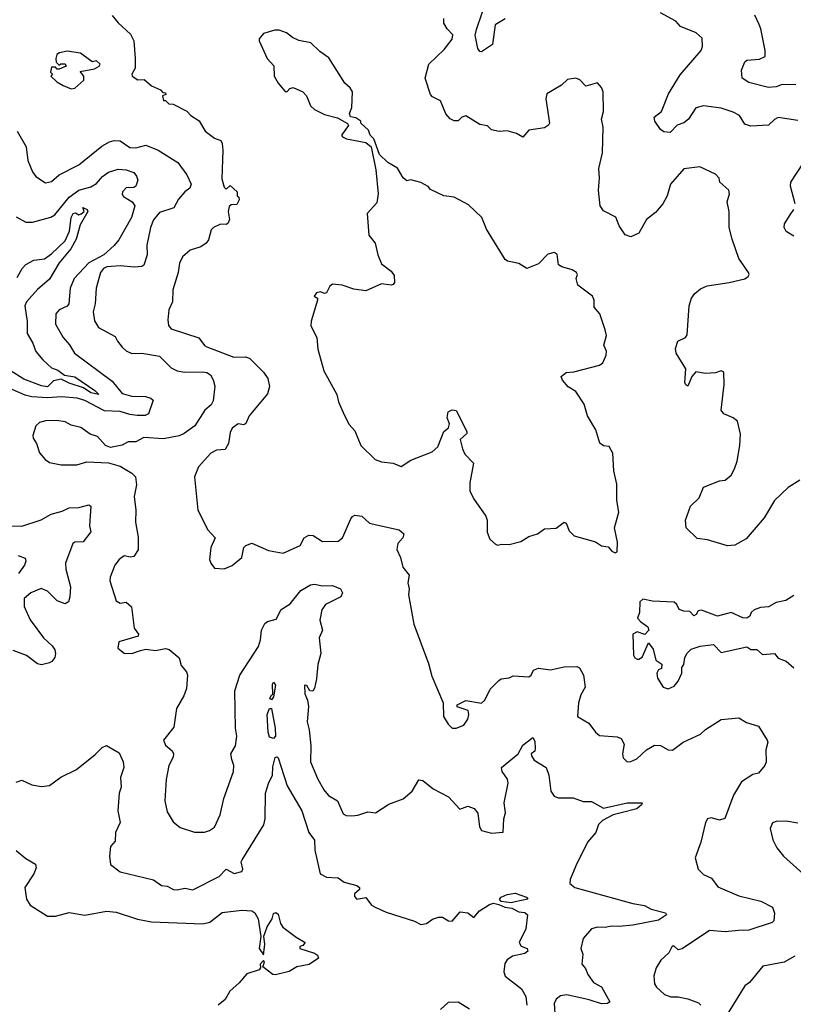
# Model space of a CAD drawing. Extents: x 1246230 to 1426786, y 660032 to 763141.
# Tile 230 of 256: x 1304804 to 1308741, y 732890 to 737902. Entities that reach past the tile are written whole.
import ezdxf

# ---------------------------------------------------------------- set-up
doc = ezdxf.new("R2010")
doc.units = 0

msp = doc.modelspace()

# ---------------------------------------------------------------- linework, layer by layer
at = {"layer": '0CON10XD'}
for points in [[(1307275, 737905.6), (1307223.3, 737875), (1307210, 737775), (1307155, 737738.8), (1307145, 737740), (1307136.2, 737755), (1307122.6, 737822.6), (1307128.1, 737851.9), (1307186, 738024)], [(1305275, 737923.8), (1305305, 737886.7), (1305368.3, 737828.3), (1305384.5, 737795), (1305391.4, 737705), (1305391.2, 737655), (1305373.8, 737625), (1305376.7, 737615), (1305405, 737596.2), (1305437.7, 737597.7), (1305475, 737566), (1305520, 737545), (1305531.7, 737531.7), (1305545, 737530), (1305548.3, 737521.7), (1305530, 737515), (1305535, 737490), (1305545, 737490), (1305563, 737473), (1305585, 737472.5), (1305655, 737436), (1305675, 737414), (1305716.4, 737386.4), (1305748, 737335), (1305795, 737299.2), (1305826.9, 737286.9), (1305835, 737272.5), (1305837.4, 737237.4), (1305832.7, 737092.7), (1305845, 737050), (1305855, 737040), (1305875, 737057.5), (1305910, 737025), (1305910, 737005), (1305918.3, 736998.3), (1305920, 736985), (1305908.3, 736961.7), (1305880.7, 736959.3), (1305869.3, 736950.7), (1305864, 736925), (1305871.2, 736885), (1305863.3, 736865), (1305855, 736858.8), (1305825, 736860.6), (1305790.8, 736845), (1305778.5, 736831.5), (1305765, 736780.8), (1305752.5, 736765), (1305725, 736746), (1305671.5, 736728.5), (1305632.9, 736695), (1305617.4, 736662.6), (1305610, 736615), (1305582.6, 736527.4), (1305581.2, 736465), (1305562.5, 736425), (1305558, 736375), (1305560.8, 736345), (1305575, 736328), (1305715, 736282.5), (1305744.3, 736244.3), (1305757, 736237), (1305894.3, 736184.3), (1305955, 736185.8), (1305975, 736177.5), (1306045, 736108.6), (1306065.9, 736075.9), (1306075.5, 736035), (1306065, 735998), (1305971.1, 735885), (1305953.9, 735846.1), (1305945, 735840), (1305915, 735844.3), (1305885, 735822.2), (1305875, 735801.2), (1305865.8, 735744.2), (1305849.2, 735715), (1305805, 735711.5), (1305775.8, 735695), (1305713.3, 735626.7), (1305693.1, 735575), (1305710.8, 735405), (1305760.8, 735305), (1305798, 735265), (1305776.2, 735215), (1305770, 735155), (1305776.2, 735135), (1305795, 735110), (1305845, 735106.2), (1305885, 735124), (1305934, 735165), (1305945, 735216), (1305955, 735225.8), (1305985, 735236.7), (1306070.7, 735200.7), (1306143.9, 735186.1), (1306231.2, 735225), (1306251.4, 735265), (1306275, 735277.8), (1306296.7, 735276.7), (1306345, 735245.6), (1306425, 735247.5), (1306446.9, 735265), (1306489.4, 735360.6), (1306497, 735373), (1306510.3, 735379.7), (1306545.6, 735375.6), (1306585, 735340), (1306619.2, 735330.8), (1306735.5, 735305.5), (1306758.8, 735285), (1306753.8, 735265), (1306728.6, 735235), (1306722.5, 735205), (1306741.2, 735165), (1306754, 735115), (1306785.7, 735075), (1306779.2, 735035), (1306786, 735005), (1306782.5, 734975), (1306810, 734825), (1306884.6, 734625), (1306900.9, 734560.9), (1306960, 734425), (1306961.4, 734355), (1306985, 734315.8), (1307005, 734296.2), (1307025, 734296.2), (1307065, 734311.2), (1307085, 734341.2), (1307090.6, 734365), (1307085.8, 734385.8), (1307030, 734405), (1307030, 734415), (1307075, 734436.7), (1307155, 734423.8), (1307170.9, 734439.1), (1307198.9, 734495), (1307242.2, 734537.8), (1307255, 734546.7), (1307295, 734552.3), (1307315, 734562.9), (1307395, 734557.5), (1307406.9, 734565), (1307419.1, 734590.9), (1307445, 734601.5), (1307505, 734593.1), (1307575, 734607.3), (1307638.8, 734608.8), (1307652.3, 734602.3), (1307672.9, 734565), (1307681.4, 734505), (1307660, 734465), (1307648.9, 734425), (1307642.7, 734355), (1307701.1, 734321.1), (1307734.4, 734275), (1307755, 734257.9), (1307845, 734251.1), (1307865, 734243.5), (1307880.5, 734215), (1307871.9, 734165), (1307875.6, 734145), (1307895, 734124.5), (1307915, 734126.1), (1307945, 734138.9), (1307994.6, 734185.4), (1308035, 734208.6), (1308065, 734207), (1308105, 734186), (1308125.8, 734184.2), (1308180.6, 734225), (1308269.2, 734265), (1308295, 734288.9), (1308375, 734340.6), (1308465, 734348.2), (1308503.8, 734325), (1308565, 734305.7), (1308608.6, 734235), (1308611.9, 734225), (1308601.2, 734185), (1308602.9, 734125), (1308597.1, 734105), (1308565, 734067.5), (1308535, 734060.6), (1308477.6, 734022.4), (1308437.5, 733955), (1308393.3, 733836.7), (1308365, 733826.7), (1308325, 733838.6), (1308305, 733833.8), (1308294.6, 733815), (1308270.5, 733715), (1308241.4, 733635), (1308257.7, 733577.7), (1308285, 733551.2), (1308325, 733532), (1308358, 733488), (1308465, 733443.1), (1308575.4, 733415.4), (1308635.7, 733385), (1308645.8, 733354.2), (1308642, 733315), (1308633.2, 733306.8), (1308515, 733266.9), (1308463.3, 733265), (1308395, 733259.4), (1308315, 733265.2), (1308175, 733172.5), (1308155, 733167.5), (1308135, 733186.7), (1308125, 733186.7), (1308108.1, 733151.9), (1308068, 733115), (1308044.2, 733075), (1308031.4, 733035), (1308035.7, 732995), (1308045, 732978), (1308085, 732940), (1308117.5, 732927.5), (1308155, 732928.2), (1308205, 732917.7), (1308258.3, 732898.3), (1308270, 732885)], [(1308775, 735557.5), (1308715, 735521.5), (1308645.5, 735455), (1308592.9, 735367.1), (1308500.8, 735259.2), (1308443, 735227), (1308406.8, 735223.2), (1308305, 735254.3), (1308251.7, 735261.7), (1308195.8, 735315), (1308192.5, 735355), (1308218.8, 735425), (1308262.3, 735467.7), (1308285, 735523.3), (1308365, 735554), (1308395, 735558), (1308425, 735582.9), (1308441.8, 735615), (1308456.4, 735655), (1308469.8, 735735), (1308472.5, 735792.5), (1308457.7, 735857.7), (1308436.1, 735876.1), (1308388.2, 735895), (1308374.8, 735914.8), (1308389.7, 736045), (1308388, 736108), (1308375, 736114), (1308345, 736104), (1308295, 736101.4), (1308245, 736110), (1308224.4, 736085.6), (1308205, 736036.2), (1308193.8, 736043.8), (1308190, 736055), (1308194.4, 736125), (1308145.6, 736205), (1308141.8, 736228.2), (1308153.3, 736265), (1308192, 736285), (1308201.3, 736298.7), (1308211.2, 736445), (1308223.8, 736485), (1308240.9, 736509.1), (1308268.6, 736531.4), (1308302.2, 736547.8), (1308415.4, 736564.6), (1308495, 736583.2), (1308511.2, 736595), (1308516.7, 736605), (1308513.3, 736615), (1308464.1, 736685.9), (1308429.5, 736785), (1308415.3, 736845), (1308415.3, 736925.3), (1308404, 736975), (1308416.7, 737015), (1308414, 737035), (1308366.7, 737075), (1308363.3, 737095), (1308345.8, 737115.8), (1308265, 737152.5), (1308185, 737142.5), (1308115.6, 737065), (1308098.9, 737005), (1308078, 736965), (1308039.3, 736920.7), (1307994.7, 736885.3), (1307955, 736816.2), (1307915, 736797.5), (1307885, 736807.5), (1307855, 736852), (1307837.3, 736897.3), (1307775, 736929.7), (1307758.6, 736955), (1307750.7, 737035), (1307755.7, 737095), (1307751, 737145), (1307770, 737225), (1307773.1, 737355), (1307764.3, 737395), (1307775.6, 737435), (1307773.8, 737535), (1307765, 737557.5), (1307745, 737580), (1307685, 737563.8), (1307655.6, 737595.6), (1307635, 737603.8), (1307592.3, 737597.7), (1307560.7, 737569.3), (1307486.2, 737525), (1307481.2, 737498.8), (1307500, 737375), (1307496, 737365), (1307475, 737351.9), (1307395, 737339.6), (1307365, 737304), (1307333, 737323), (1307285, 737336.9), (1307245, 737333.1), (1307205, 737342), (1307185, 737362.5), (1307145, 737368.8), (1307075, 737411.9), (1307055, 737405.7), (1307035, 737387.1), (1307015, 737387.1), (1306995, 737397.1), (1306972.4, 737422.4), (1306945, 737489.4), (1306905, 737510), (1306895, 737521.2), (1306868.1, 737605), (1306886.5, 737675), (1306965, 737749.5), (1307005, 737803.6), (1307008.4, 737825), (1306979.1, 737855), (1306963.3, 737885), (1306962.5, 737907.5)], [(1308765, 737389.4), (1308665, 737403.3), (1308645.4, 737394.6), (1308615, 737364.6), (1308525, 737359.2), (1308495, 737370.9), (1308468.1, 737415), (1308435, 737431.8), (1308375, 737451.4), (1308285, 737464.2), (1308245, 737454), (1308208.6, 737395), (1308185, 737376.7), (1308150.8, 737365), (1308115, 737327.5), (1308082, 737332), (1308065, 737343.3), (1308036, 737385), (1308032.5, 737405), (1308070, 737435), (1308105.6, 737525), (1308165, 737621.4), (1308272, 737745), (1308279.2, 737765), (1308277.7, 737807.7), (1308246.2, 737835), (1308168, 737868), (1308144.3, 737895), (1308065, 737936.7)], [(1308755, 737570.8), (1308685, 737572.7), (1308655, 737560.6), (1308615, 737557.5), (1308515, 737581.8), (1308480.6, 737605), (1308477.5, 737645), (1308495, 737687.1), (1308505.5, 737695.5), (1308568.6, 737701.4), (1308598, 737715), (1308598.1, 737745), (1308576.5, 737855), (1308567.1, 737877.1), (1308545.6, 737925)], [(1307835, 735187.5), (1307845, 735192.5), (1307846.7, 735243.3), (1307830.8, 735315), (1307853.1, 735395), (1307843.5, 735455), (1307842.7, 735537.3), (1307827.1, 735605), (1307822, 735695), (1307805, 735730), (1307775, 735732.5), (1307756.4, 735746.4), (1307736, 735815), (1307693.3, 735885), (1307677.5, 735945), (1307635, 736010), (1307595, 736032.5), (1307566.4, 736066.4), (1307560, 736085), (1307585, 736106.7), (1307625, 736110), (1307755, 736143.3), (1307772.5, 736155), (1307788.8, 736195), (1307790, 736215), (1307777.5, 736245), (1307791.2, 736295), (1307783.9, 736323.9), (1307756.7, 736405), (1307728.3, 736438.3), (1307727.5, 736475), (1307720, 736495), (1307645, 736550), (1307636.7, 736585), (1307642.5, 736605), (1307637.5, 736615), (1307615, 736629.2), (1307563.2, 736643.2), (1307546.7, 736655), (1307539.3, 736709.3), (1307525, 736716.2), (1307492.3, 736707.7), (1307445, 736660), (1307385, 736636.2), (1307345, 736660.8), (1307286.4, 736673.6), (1307275, 736681.2), (1307179.2, 736835), (1307155.5, 736895.5), (1307088.8, 736958.8), (1307015, 736998), (1306962.5, 737005), (1306895, 737037.5), (1306883, 737053), (1306845, 737073.3), (1306795, 737087.5), (1306775, 737082.5), (1306755, 737096.7), (1306726.6, 737146.6), (1306677.5, 737175), (1306635.9, 737215.9), (1306606.7, 737295), (1306587.5, 737315), (1306579.3, 737339.3), (1306540, 737375), (1306540, 737385), (1306515, 737402.5), (1306486.7, 737406.7), (1306482, 737425), (1306494, 737455), (1306497.8, 737535), (1306485.4, 737555.4), (1306458.9, 737578.9), (1306377.3, 737707.3), (1306330.9, 737740.9), (1306286.2, 737785), (1306225, 737795.7), (1306191.4, 737811.4), (1306162.5, 737835), (1306125, 737848.8), (1306101.7, 737848.3), (1306045, 737832.5), (1306023.3, 737805), (1306022.5, 737795), (1306063.3, 737705), (1306097.5, 737667.5), (1306098.5, 737615), (1306118.9, 737578.9), (1306155, 737536.2), (1306165, 737536.2), (1306178.7, 737551.3), (1306195, 737556.8), (1306245, 737534.6), (1306264.3, 737514.3), (1306283.2, 737463.2), (1306304, 737445), (1306355, 737419.4), (1306421.7, 737401.7), (1306473, 737373), (1306477, 737363), (1306442.5, 737315), (1306447.5, 737305), (1306467.5, 737295), (1306566.3, 737276.3), (1306592.9, 737255), (1306617, 737137), (1306629.1, 737015), (1306620.9, 736969.1), (1306572.9, 736915), (1306580, 736805), (1306612.5, 736765), (1306626.9, 736705), (1306645, 736660), (1306695, 736621.4), (1306709.4, 736600.6), (1306710.8, 736565), (1306705, 736553.8), (1306695, 736550), (1306645, 736558), (1306565, 736522.5), (1306505, 736530), (1306445, 736550.8), (1306395, 736556), (1306382, 736545), (1306365, 736512.5), (1306355, 736507.5), (1306335, 736517.5), (1306315, 736512.5), (1306302.5, 736495), (1306320, 736485), (1306320, 736475), (1306287.5, 736367.5), (1306285.9, 736344.1), (1306315.7, 736285), (1306321.2, 736225), (1306351.9, 736115), (1306418.1, 735995), (1306426.6, 735956.6), (1306455, 735890), (1306481.2, 735841.2), (1306509.7, 735809.7), (1306540, 735735), (1306613.1, 735663.1), (1306645, 735652.2), (1306705, 735644.2), (1306745, 735627.5), (1306795, 735660), (1306903, 735703), (1306931.4, 735728.6), (1306963.3, 735805), (1306985.9, 735824.1), (1306990.8, 735845), (1306978.9, 735875), (1306984.5, 735905.5), (1307005, 735916.9), (1307025, 735913.3), (1307080, 735805), (1307080, 735795), (1307046, 735765), (1307056.8, 735716.8), (1307069.7, 735689.7), (1307112.9, 735645), (1307094.2, 735545), (1307094.3, 735504.3), (1307114, 735465), (1307175.7, 735375), (1307182.9, 735355), (1307182.8, 735292.8), (1307197, 735257), (1307225, 735232.5), (1307235, 735227.5), (1307257, 735233), (1307295, 735230), (1307355, 735246), (1307395, 735270.8), (1307440, 735285), (1307475, 735311.2), (1307535, 735314.2), (1307575, 735343.8), (1307585, 735340), (1307600, 735300), (1307625.4, 735275.4), (1307733.9, 735243.9), (1307765, 735224), (1307798.3, 735218.3), (1307817, 735197), (1307835, 735187.5)], [(1305065, 737550), (1305085, 737553.3), (1305130, 737595), (1305130, 737615), (1305111.7, 737638.3), (1305185, 737652.5), (1305207.5, 737665), (1305212.5, 737675), (1305195, 737692.5), (1305175, 737687.5), (1305165, 737692.5), (1305112.3, 737732.3), (1305045, 737741.2), (1305006.7, 737733.3), (1304993.3, 737725), (1304987.5, 737705), (1304990, 737685), (1305005, 737670), (1305013, 737677), (1305035, 737677.5), (1305040, 737665), (1305005, 737650), (1304995, 737650), (1304985, 737660), (1304965, 737660), (1304960, 737635), (1304970, 737625), (1304962.5, 737615), (1304992.5, 737585), (1305025, 737566.7), (1305065, 737550)], [(1304790.8, 737335), (1304836.9, 737255), (1304845.6, 737185), (1304867.9, 737127.9), (1304885, 737103.8), (1304935, 737071.4), (1304965, 737079.2), (1305005, 737113.1), (1305105, 737162.5), (1305221.5, 737258.5), (1305260.5, 737279.5), (1305285, 737287.5), (1305315, 737286), (1305365, 737252.2), (1305395, 737249.5), (1305445, 737262.7), (1305508.3, 737238.3), (1305608, 737175), (1305655, 737112), (1305677.1, 737065), (1305669.2, 737045), (1305643.6, 737026.4), (1305611.8, 736988.2), (1305588.6, 736945), (1305515, 736920), (1305485, 736883.8), (1305470, 736845), (1305451.5, 736755), (1305452.5, 736705), (1305435, 736652.5), (1305424.6, 736645.4), (1305388.3, 736641.7), (1305315, 736648.9), (1305246.6, 736643.4), (1305230.5, 736635), (1305214.8, 736615), (1305192.5, 736535), (1305187.3, 736455), (1305178.3, 736415), (1305185, 736369.2), (1305205.5, 736335), (1305289.7, 736289.7), (1305301.4, 736265), (1305325.9, 736235.9), (1305345, 736215.6), (1305375, 736202.2), (1305425, 736204.5), (1305515, 736189.6), (1305575, 736129.2), (1305605, 736113.8), (1305645, 736107.5), (1305735, 736110), (1305756.5, 736106.5), (1305774.8, 736094.8), (1305788.7, 736068.7), (1305796.2, 736036.2), (1305788.7, 735961.3), (1305778.8, 735941.2), (1305746.1, 735913.9), (1305695.6, 735835), (1305641.5, 735795), (1305615, 735784.3), (1305535, 735768.2), (1305435, 735774.5), (1305395, 735752.7), (1305355, 735753.3), (1305325, 735735.8), (1305265, 735724), (1305240, 735735), (1305199.6, 735779.6), (1305162.1, 735792.1), (1305115, 735826.7), (1305065, 735837.5), (1305034.5, 735854.5), (1304992.6, 735862.6), (1304935, 735860), (1304905, 735852), (1304886.2, 735835), (1304870.6, 735785), (1304871.3, 735771.3), (1304889.2, 735745), (1304905, 735696.7), (1304933, 735663), (1304955, 735648.8), (1305015, 735636.2), (1305093.9, 735636.1), (1305145, 735651.2), (1305255, 735645.8), (1305315, 735628.6), (1305375, 735594.5), (1305393.1, 735575), (1305397.9, 735535), (1305386.4, 735475), (1305395.3, 735405), (1305393.6, 735343.6), (1305407.4, 735267.4), (1305406.1, 735203.9), (1305385, 735170), (1305366.8, 735166.8), (1305335, 735172.5), (1305309.2, 735155), (1305288.6, 735125), (1305264.2, 735065), (1305262.5, 735045), (1305295, 734943.3), (1305315, 734931.2), (1305345, 734936.7), (1305372.7, 734912.7), (1305386.2, 734805), (1305407.5, 734775), (1305406, 734764), (1305307.5, 734735), (1305303, 734703), (1305335, 734676.7), (1305375, 734676), (1305418.6, 734691.4), (1305445, 734698), (1305495, 734691.5), (1305545, 734700.6), (1305565, 734695.7), (1305615, 734654.2), (1305624.7, 734614.7), (1305652, 734582), (1305657.7, 734565), (1305652.1, 734497.9), (1305639.8, 734460.2), (1305601.5, 734395), (1305588.7, 734301.3), (1305535.8, 734235), (1305545, 734208.8), (1305579.7, 734179.7), (1305587.1, 734165), (1305585, 734148.8), (1305563.2, 734105), (1305548.6, 734035), (1305541.9, 733925), (1305555, 733870), (1305585, 733818.8), (1305620.9, 733790.9), (1305693.9, 733766.1), (1305745, 733767.1), (1305770, 733775), (1305795, 733792), (1305824.5, 733855), (1305842.7, 733937.3), (1305892.1, 734075), (1305893.8, 734105), (1305883.1, 734136.9), (1305878.9, 734165), (1305901.5, 734205), (1305908.5, 734255), (1305901.8, 734295), (1305898.9, 734485), (1305924.5, 734565), (1306018.5, 734711.5), (1306030, 734745), (1306034.6, 734795.4), (1306051.7, 734828.3), (1306065, 734838.6), (1306109.6, 734850.4), (1306135, 734900), (1306180.6, 734929.4), (1306235, 734995.7), (1306283.3, 735025), (1306305, 735029.2), (1306345, 735020), (1306395, 735021.1), (1306436, 735005), (1306447.5, 734985), (1306437.8, 734965), (1306360, 734925), (1306341.4, 734898.6), (1306331.2, 734845), (1306345.5, 734795), (1306327.3, 734755), (1306337.3, 734675), (1306320.6, 734619.4), (1306315, 734547.5), (1306305, 734500), (1306295, 734483.3), (1306280, 734485), (1306265, 734512.5), (1306253.8, 734515), (1306255, 734470), (1306269.1, 734439.1), (1306274.4, 734405.6), (1306267.7, 734327.7), (1306277.8, 734287.8), (1306285.5, 734205.5), (1306284.2, 734125), (1306318.9, 734038.9), (1306352, 733982), (1306375, 733953.3), (1306421.4, 733925), (1306450.5, 733860.5), (1306465, 733851.5), (1306495, 733848.9), (1306525, 733852.3), (1306575, 733869.2), (1306615, 733864), (1306681.9, 733908.1), (1306755, 733935.8), (1306800.6, 733975), (1306835, 734033.3), (1306855, 734030), (1306907.7, 733987.7), (1306985.6, 733945.6), (1307044.1, 733884.1), (1307085, 733898.8), (1307117.3, 733887.3), (1307135, 733863.8), (1307143.4, 733793.4), (1307154.1, 733774.1), (1307205, 733760.7), (1307264.5, 733765.5), (1307267.7, 733835), (1307275.7, 733865), (1307268.9, 733915), (1307290.6, 734015), (1307286.8, 734036.8), (1307259.2, 734075), (1307255.7, 734095), (1307341.2, 734165), (1307365, 734210), (1307415, 734247.5), (1307425, 734230), (1307428, 734192), (1307425, 734178.8), (1307406.7, 734165), (1307408, 734155), (1307423.1, 734133.1), (1307484.3, 734095), (1307497.2, 734057.2), (1307507.9, 733975), (1307525, 733950), (1307545, 733941.8), (1307621.7, 733941.7), (1307671.8, 733921.8), (1307715, 733923.1), (1307775, 733888.4), (1307895, 733915.3), (1307972.5, 733915), (1307969.2, 733905), (1307944.5, 733885), (1307865, 733864.3), (1307825, 733854.1), (1307769.4, 733825), (1307750, 733805), (1307736.1, 733763.9), (1307694.1, 733715), (1307634.8, 733595.2), (1307605.8, 733525), (1307604.5, 733504.5), (1307628.6, 733485), (1307925, 733403.4), (1307983.4, 733393.4), (1308017.5, 733375), (1308091.2, 733355), (1308096, 733345), (1308055, 733318.8), (1307925, 733293.8), (1307855.5, 733285.5), (1307815, 733287.5), (1307785, 733280.5), (1307745, 733283.5), (1307714.2, 733275), (1307671.4, 733225), (1307660, 733175), (1307670.6, 733145), (1307664.3, 733095), (1307683.1, 733073.1), (1307695, 733041.2), (1307725, 733000.8), (1307765, 732978.8), (1307807.5, 732902.5), (1307795, 732894.2), (1307765, 732892.9), (1307703.2, 732913.2), (1307588, 732938), (1307556.8, 732933.2), (1307535, 732916.9), (1307524, 732895), (1307529.2, 732819.2)], [(1308751.1, 736965), (1308726.9, 737055), (1308728.9, 737075), (1308825, 737222.5)], [(1304785, 736898.2), (1304835, 736871.8), (1304869.1, 736870.9), (1304962.9, 736897.1), (1304981.6, 736908.4), (1305055, 736998.9), (1305105, 737034.7), (1305165, 737050.7), (1305195, 737068.5), (1305225, 737104.5), (1305255, 737125.5), (1305305, 737141.3), (1305345, 737137.5), (1305385, 737123.6), (1305398.8, 737105), (1305404.1, 737085), (1305395, 737054.2), (1305385, 737047.8), (1305345, 737046.2), (1305326.8, 737025), (1305324.7, 737014.7), (1305332.3, 737002.3), (1305376, 736975), (1305389.4, 736955), (1305372.8, 736895), (1305308.7, 736781.3), (1305285, 736752.2), (1305231.1, 736705), (1305155, 736664.6), (1305081.6, 736585), (1305060, 736535), (1305054.1, 736455.9), (1305045, 736444.4), (1305003.8, 736425), (1304988, 736405), (1304985, 736352.5), (1305025, 736283.5), (1305056.6, 736246.6), (1305082.7, 736205), (1305275, 736061.9), (1305325, 735999.8), (1305374.3, 735985.7), (1305444.4, 735984.4), (1305471.9, 735975), (1305482.9, 735965), (1305459.4, 735895), (1305441.9, 735888.1), (1305402.3, 735887.7), (1305365, 735892), (1305315, 735907.6), (1305235, 735911), (1305135, 735964.2), (1305096, 735975), (1305017.2, 735982.8), (1304945, 735977.9), (1304865, 735982.7), (1304830.8, 735990.8), (1304765, 736019.6)], [(1304791.1, 736588.9), (1304816, 736635), (1304835, 736656), (1304875, 736678.6), (1304930, 736685), (1304965, 736710.7), (1305035, 736776.1), (1305057.8, 736825), (1305066.4, 736895), (1305075, 736915.6), (1305088.1, 736918.1), (1305105, 736909.4), (1305116.2, 736913.8), (1305132, 736925), (1305125, 736945.7), (1305146.7, 736935), (1305151.2, 736925), (1305111.7, 736858.3), (1305091.7, 736785), (1305063.3, 736735), (1305004.9, 736665.1), (1304955, 736581.4), (1304895, 736528.9), (1304837.8, 736465), (1304828.9, 736445), (1304842.2, 736365), (1304841.2, 736305), (1304871.1, 736255), (1304885, 736213.8), (1304920.5, 736170.5), (1304965, 736130.3), (1304997.8, 736117.8), (1305032.3, 736092.3), (1305085, 736084.2), (1305186.6, 736015), (1305205.6, 735994.4), (1305165, 736003.4)], [(1308745, 736799.4), (1308705, 736824), (1308694.4, 736845), (1308697.3, 736862.7), (1308725, 736909.2), (1308744.4, 736935)], [(1305165, 736003.4), (1305128.2, 736028.2), (1305055, 736052.3), (1305015, 736072.3), (1304975.9, 736064.1), (1304945, 736033.1), (1304915, 736037.8), (1304825, 736071.6), (1304755, 736116.7)], [(1304764.3, 735325.7), (1304815, 735324.5), (1304913.4, 735356.6), (1304963.8, 735385), (1305019.5, 735400.5), (1305055, 735418), (1305105, 735419.1), (1305155, 735432.5), (1305165.7, 735425), (1305158.6, 735325), (1305166.2, 735295), (1305126.2, 735245), (1305085, 735242.9), (1305073.6, 735236.4), (1305037.1, 735135), (1305038.9, 735105), (1305061.6, 735015), (1305058.7, 734965), (1305051.5, 734938.5), (1305035, 734928.6), (1304995, 734944.6), (1304945, 734992.7), (1304913, 735007), (1304860, 734985), (1304825.7, 734955), (1304826.9, 734915), (1304857.3, 734847.3), (1304924.3, 734755), (1304968.6, 734715), (1304981.9, 734695), (1304986.2, 734675), (1304981.9, 734655), (1304967.5, 734635), (1304955, 734628.5), (1304915, 734618.2), (1304895, 734623.5), (1304838.1, 734665), (1304770.5, 734690.5)], [(1304795.3, 735175.3), (1304831.4, 735161.4), (1304834.5, 735145), (1304828.2, 735125), (1304797.5, 735082.5)], [(1308745, 734971.2), (1308703.9, 734946.1), (1308654.3, 734935.7), (1308615, 734913.8), (1308575, 734910), (1308542.3, 734897.7), (1308526.7, 734885), (1308520, 734865), (1308505, 734856), (1308485, 734857.5), (1308425, 734884.4), (1308355, 734866.2), (1308273.9, 734896.1), (1308257, 734893), (1308247.5, 734875), (1308235, 734867.5), (1308215, 734890), (1308185, 734890.8), (1308160.5, 734900.5), (1308148.6, 734925), (1308135, 734936.4), (1308025, 734942.5), (1307975, 734952.5), (1307960.7, 734939.3), (1307958.8, 734885), (1307948.8, 734855), (1307965, 734836.2), (1308001.7, 734811.7), (1308006.7, 734795), (1307985, 734772.5), (1307946.5, 734786.5), (1307923.8, 734775), (1307927.9, 734667.9), (1307935, 734654.2), (1307947.5, 734647.5), (1307955, 734646.2), (1307972.3, 734657.7), (1308005, 734730), (1308027.3, 734697.3), (1308041.7, 734641.7), (1308071.7, 734621.7), (1308070, 734600), (1308055, 734592.5), (1308046.2, 734575), (1308050.5, 734550.5), (1308078.8, 734505), (1308105, 734495.7), (1308135, 734510), (1308155.4, 734534.6), (1308173.3, 734575), (1308173.3, 734605), (1308185, 734620), (1308190, 734655), (1308201.7, 734678.3), (1308221.7, 734698.3), (1308267.7, 734712.3), (1308335, 734721.2), (1308375, 734680.8), (1308505, 734710), (1308525, 734696.2), (1308555, 734696), (1308585, 734670.8), (1308645, 734676.2), (1308665, 734651.2), (1308705, 734636.2), (1308745, 734602)], [(1306085, 734440), (1306076.7, 734446.7), (1306085, 734466.2), (1306092.5, 734467.5), (1306089.8, 734520.2), (1306095, 734530.5), (1306105.3, 734514.7), (1306095.4, 734455), (1306085, 734440)], [(1306095, 734242.9), (1306075, 734250.4), (1306068.1, 734275), (1306062.5, 734365), (1306075, 734396.2), (1306085.4, 734395), (1306103.8, 734295), (1306106.5, 734255), (1306095, 734242.9)], [(1304785, 734021.2), (1304815, 734031.2), (1304865, 734007.5), (1304915, 733998.8), (1304955, 734004), (1305013.4, 734046.6), (1305092, 734085), (1305187.9, 734162.1), (1305222.6, 734197.4), (1305245, 734208), (1305309.7, 734169.7), (1305330.5, 734125), (1305333.5, 734095), (1305316.6, 734045), (1305319.4, 733995), (1305310.6, 733965), (1305302.5, 733875), (1305315.5, 733815), (1305290.8, 733765), (1305290, 733720), (1305265.9, 733694.1), (1305260.8, 733645), (1305265, 733602.5), (1305314.5, 733564.5), (1305483.9, 733523.9), (1305525, 733494.2), (1305555, 733490.8), (1305586.7, 733475), (1305605, 733472.7), (1305645, 733481.1), (1305685, 733472.2), (1305819.5, 733540.5), (1305855, 733577.5), (1305895, 733555.6), (1305935, 733566.2), (1305938.7, 733578.7), (1305931.4, 733615), (1305935.7, 733625), (1306045.7, 733804.3), (1306052.9, 733835), (1306055.3, 733965), (1306071.6, 734018.4), (1306090.6, 734055), (1306091.6, 734098.4), (1306104.1, 734145.9), (1306115, 734149.4), (1306118.9, 734145), (1306165, 734001.4), (1306240.4, 733875), (1306275.3, 733765.3), (1306303.6, 733725), (1306305.5, 733675), (1306332.5, 733555), (1306365, 733537.1), (1306424.5, 733534.5), (1306455, 733511.1), (1306520, 733495), (1306533.3, 733485), (1306532.5, 733475), (1306508.3, 733451.7), (1306508.3, 733438.3), (1306520, 733425), (1306565, 733433.8), (1306594.3, 733394.3), (1306612.5, 733385), (1306669.5, 733359.5), (1306812.7, 733312.7), (1306845.8, 733295.8), (1306875, 733300.8), (1306905, 733323.8), (1306935, 733334), (1306955, 733334), (1306985.5, 733315.5), (1307005, 733313.3), (1307045, 733360), (1307085, 733356), (1307115, 733332), (1307144, 733366), (1307195, 733398.9), (1307215, 733404.5), (1307241.7, 733398.3), (1307272.5, 733385), (1307309.3, 733379.3), (1307345, 733360.6), (1307375, 733357.3), (1307388.8, 733345), (1307380.6, 733275), (1307345.7, 733205), (1307356.9, 733186.9), (1307386.8, 733175), (1307389.6, 733160.4), (1307375, 733148.5), (1307312.5, 733135), (1307285, 733116.2), (1307273, 733097), (1307268.1, 733055), (1307275, 733034), (1307358.3, 732968.3), (1307379.5, 732929.5), (1307385.4, 732885)], [(1308765, 733812), (1308705, 733822), (1308655, 733820), (1308635, 733813.3), (1308624.4, 733785), (1308637.5, 733727.5), (1308657.1, 733687.1), (1308691.2, 733645), (1308792, 733555)], [(1304785, 733673.8), (1304835, 733632.2), (1304883.8, 733603.8), (1304888, 733585), (1304875.6, 733554.4), (1304830, 733485), (1304837.5, 733425), (1304856.2, 733395), (1304945, 733338.8), (1304985, 733338.6), (1305055, 733356.9), (1305135, 733343.6), (1305245, 733364.8), (1305295, 733358.6), (1305403.4, 733323.4), (1305475, 733310.2), (1305735, 733299), (1305771.2, 733308.8), (1305835, 733356.7), (1305935, 733370), (1305985, 733365.8), (1306000, 733355), (1306018.1, 733325), (1306031.2, 733235), (1306022.9, 733175), (1306045, 733142.5), (1306052, 733195), (1306046.7, 733236.7), (1306063.8, 733285), (1306088.1, 733325), (1306095, 733352.5), (1306108, 733358), (1306118.6, 733348.6), (1306131.2, 733301.2), (1306143, 733283), (1306211.2, 733231.2), (1306257.5, 733205), (1306245, 733190), (1306230, 733185), (1306230, 733175), (1306305, 733150.8), (1306319.5, 733139.5), (1306323.8, 733125), (1306276.6, 733093.4), (1306215, 733081.2), (1306175, 733057.5), (1306105, 733040), (1306091.7, 733041.7), (1306041.7, 733081.7), (1306050, 733105), (1306045, 733112.5), (1306027.5, 733095), (1306030, 733075), (1306022.5, 733065), (1305959.4, 733045), (1305920.7, 732999.3), (1305872.6, 732957.4), (1305849.2, 732915), (1305813.6, 732886.4)], [(1307305, 733407.3), (1307253.9, 733413.9), (1307246, 733425), (1307254.2, 733435), (1307285, 733449.6), (1307326.3, 733456.3), (1307383.3, 733435), (1307390, 733425), (1307325, 733411.1), (1307305, 733407.3)], [(1308750, 733135), (1308695, 733103.9), (1308586.7, 733085), (1308519.3, 733000.7), (1308495, 732983.5), (1308335, 732726.7)], [(1307093.3, 732865), (1307035, 732901.2), (1306985, 732898.8), (1306946.2, 732863.8)]]:
    msp.add_lwpolyline(points, dxfattribs=at)

doc.saveas('drawing.dxf')
